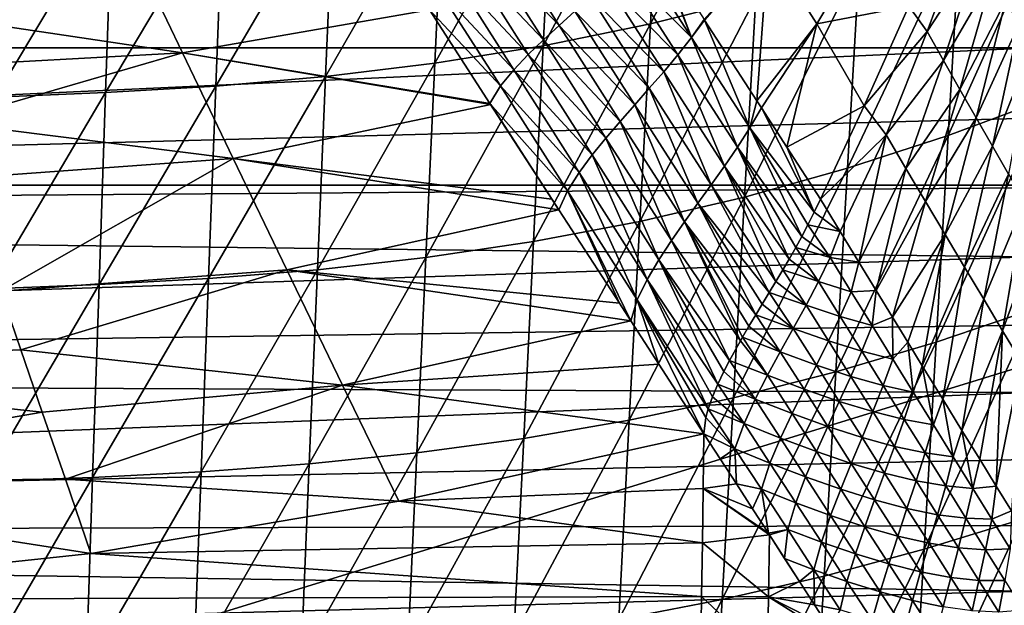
# Model space of a CAD drawing. Header units: metres. Extents: x -26 to 26, y -167 to 32.
# Tile 149 of 237: x 6.66 to 14.84, y -57.45 to -52.59. Entities that reach past the tile are written whole.
import ezdxf

# ---------------------------------------------------------------- set-up
doc = ezdxf.new("R2010")
doc.units = ezdxf.units.M
doc.layers.add('solid_12_411_043_XXX', color=7, linetype='CONTINUOUS')

msp = doc.modelspace()

# ---------------------------------------------------------------- linework, layer by layer
at = {"layer": 'solid_12_411_043_XXX'}
for points in [[(11.899772, -52.620384, 116.751877), (11.98706, -50.987823, 116.423714), (12.868283, -50.747379, 116.679893)], [(12.775734, -52.398727, 117.006126), (11.899772, -52.620384, 116.751877), (12.868283, -50.747379, 116.679893)], [(-19.981949, -50.982407, 137.631577), (-19.882414, -53.963749, 137.548279), (19.982176, -50.978348, 137.63179)], [(19.982176, -50.978348, 137.63179), (-19.882414, -53.963749, 137.548279), (19.882442, -53.963749, 137.548279)], [(15.152666, -50.976955, 177.857758), (-15.152524, -50.978325, 177.857758), (-15.079211, -52.822376, 177.857925)], [(15.152666, -50.976955, 177.857758), (-15.079211, -52.822376, 177.857925), (15.07924, -52.822376, 177.857925)], [(11.009835, -52.803165, 116.519363), (11.091039, -51.186127, 116.189804), (11.98706, -50.987823, 116.423714)], [(11.899772, -52.620384, 116.751877), (11.009835, -52.803165, 116.519363), (11.98706, -50.987823, 116.423714)], [(10.109164, -52.948429, 116.309082), (10.183736, -51.343758, 115.978607), (11.091039, -51.186127, 116.189804)], [(11.009835, -52.803165, 116.519363), (10.109164, -52.948429, 116.309082), (11.091039, -51.186127, 116.189804)], [(9.200812, -53.058937, 116.120827), (9.268445, -51.463715, 115.789856), (10.183736, -51.343758, 115.978607)], [(10.109164, -52.948429, 116.309082), (9.200812, -53.058937, 116.120827), (10.183736, -51.343758, 115.978607)], [(8.287661, -53.138748, 115.95372), (8.348248, -51.550385, 115.62262), (9.268445, -51.463715, 115.789856)], [(9.200812, -53.058937, 116.120827), (8.287661, -53.138748, 115.95372), (9.268445, -51.463715, 115.789856)], [(7.371871, -53.193562, 115.806732), (7.425456, -51.609951, 115.475777), (8.348248, -51.550385, 115.62262)], [(8.287661, -53.138748, 115.95372), (7.371871, -53.193562, 115.806732), (8.348248, -51.550385, 115.62262)], [(14.375212, -53.549355, 117.824814), (14.47502, -51.839367, 117.573311), (15.294225, -51.505592, 117.881058)], [(15.193227, -53.243774, 118.127335), (14.375212, -53.549355, 117.824814), (15.294225, -51.505592, 117.881058)], [(6.454149, -53.232361, 115.678528), (6.50081, -51.652145, 115.347862), (7.425456, -51.609951, 115.475777)], [(7.371871, -53.193562, 115.806732), (6.454149, -53.232361, 115.678528), (7.425456, -51.609951, 115.475777)], [(13.537822, -53.822548, 117.536682), (13.63482, -52.137783, 117.280891), (14.47502, -51.839367, 117.573311)], [(14.375212, -53.549355, 117.824814), (13.537822, -53.822548, 117.536682), (14.47502, -51.839367, 117.573311)], [(14.19962, -52.686214, 171.144073), (14.047728, -52.473438, 171.013504), (14.521936, -51.818737, 171.140793)], [(14.19962, -52.686214, 171.144073), (14.521936, -51.818737, 171.140793), (14.632464, -52.0233, 171.308044)], [(11.140522, -52.634926, 170.502319), (10.528152, -51.994709, 170.034012), (10.66884, -51.892952, 169.976501)], [(11.271914, -52.515926, 170.448349), (11.140522, -52.634926, 170.502319), (10.66884, -51.892952, 169.976501)], [(12.241048, -52.735699, 170.658569), (11.786793, -52.029606, 170.23175), (11.910813, -51.905365, 170.179367)], [(12.241048, -52.735699, 170.658569), (11.910813, -51.905365, 170.179367), (11.949136, -51.96516, 170.223236)], [(13.71673, -51.891331, 170.68306), (13.282446, -52.622936, 170.793869), (12.87751, -51.98605, 170.444)], [(13.71673, -51.891331, 170.68306), (14.047728, -52.473438, 171.013504), (13.282446, -52.622936, 170.793869)], [(11.01074, -52.755009, 170.557068), (10.390105, -52.098885, 170.093079), (10.528152, -51.994709, 170.034012)], [(11.140522, -52.634926, 170.502319), (11.01074, -52.755009, 170.557068), (10.528152, -51.994709, 170.034012)], [(12.241048, -52.735699, 170.658569), (11.661959, -52.154755, 170.286026), (11.786793, -52.029606, 170.23175)], [(12.241048, -52.735699, 170.658569), (11.949136, -51.96516, 170.223236), (12.347034, -52.584488, 170.60881)], [(12.87751, -51.98605, 170.444), (12.350563, -52.589966, 170.611679), (12.347034, -52.584488, 170.60881)], [(12.87751, -51.98605, 170.444), (12.783424, -53.261169, 170.901062), (12.350563, -52.589966, 170.611679)], [(12.87751, -51.98605, 170.444), (13.282446, -52.622936, 170.793869), (12.783424, -53.261169, 170.901062)], [(14.336841, -52.927086, 171.288727), (14.19962, -52.686214, 171.144073), (14.632464, -52.0233, 171.308044)], [(14.336841, -52.927086, 171.288727), (14.632464, -52.0233, 171.308044), (14.742228, -52.226463, 171.48465)], [(5.718877, -52.520622, 170.01329), (7.621365, -52.046173, 169.799255), (8.011545, -52.862942, 170.380707)], [(10.063882, -52.50647, 170.328888), (8.011545, -52.862942, 170.380707), (7.621365, -52.046173, 169.799255)], [(10.884246, -52.877617, 170.612991), (10.256887, -52.207115, 170.154282), (10.390105, -52.098885, 170.093079)], [(11.01074, -52.755009, 170.557068), (10.884246, -52.877617, 170.612991), (10.390105, -52.098885, 170.093079)], [(10.763655, -53.004475, 170.669968), (10.131117, -52.321163, 170.217422), (10.256887, -52.207115, 170.154282)], [(10.884246, -52.877617, 170.612991), (10.763655, -53.004475, 170.669968), (10.256887, -52.207115, 170.154282)], [(12.127969, -52.879078, 170.704773), (11.533827, -52.276932, 170.340393), (11.661959, -52.154755, 170.286026)], [(12.241048, -52.735699, 170.658569), (12.127969, -52.879078, 170.704773), (11.661959, -52.154755, 170.286026)], [(12.682918, -54.061417, 117.265366), (12.775734, -52.398727, 117.006126), (13.63482, -52.137783, 117.280891)], [(13.537822, -53.822548, 117.536682), (12.682918, -54.061417, 117.265366), (13.63482, -52.137783, 117.280891)], [(12.010795, -53.019405, 170.751266), (11.403355, -52.397003, 170.394516), (11.533827, -52.276932, 170.340393)], [(12.127969, -52.879078, 170.704773), (12.010795, -53.019405, 170.751266), (11.533827, -52.276932, 170.340393)], [(14.472361, -53.166149, 171.446487), (14.336841, -52.927086, 171.288727), (14.742228, -52.226463, 171.48465)], [(14.472361, -53.166149, 171.446487), (14.742228, -52.226463, 171.48465), (14.852659, -52.428402, 171.668777)], [(10.652619, -53.137432, 170.726761), (10.063882, -52.50647, 170.328888), (10.131117, -52.321163, 170.217422)], [(10.763655, -53.004475, 170.669968), (10.652619, -53.137432, 170.726761), (10.131117, -52.321163, 170.217422)], [(11.890854, -53.157623, 170.797638), (11.271914, -52.515926, 170.448349), (11.403355, -52.397003, 170.394516)], [(12.010795, -53.019405, 170.751266), (11.890854, -53.157623, 170.797638), (11.403355, -52.397003, 170.394516)], [(11.812236, -54.264297, 117.01387), (11.899772, -52.620384, 116.751877), (12.775734, -52.398727, 117.006126)], [(12.682918, -54.061417, 117.265366), (11.812236, -54.264297, 117.01387), (12.775734, -52.398727, 117.006126)], [(14.607929, -53.403728, 171.614136), (14.472361, -53.166149, 171.446487), (14.852659, -52.428402, 171.668777)], [(14.607929, -53.403728, 171.614136), (14.852659, -52.428402, 171.668777), (14.962237, -52.627987, 171.861008)], [(5.872277, -52.979229, 170.308304), (5.718877, -52.520622, 170.01329), (8.011545, -52.862942, 170.380707)], [(10.063882, -52.50647, 170.328888), (10.566545, -53.282837, 170.786804), (8.011545, -52.862942, 170.380707)], [(10.652619, -53.137432, 170.726761), (10.566545, -53.282837, 170.786804), (10.063882, -52.50647, 170.328888)], [(11.769755, -53.294781, 170.843689), (11.140522, -52.634926, 170.502319), (11.271914, -52.515926, 170.448349)], [(11.890854, -53.157623, 170.797638), (11.769755, -53.294781, 170.843689), (11.271914, -52.515926, 170.448349)], [(14.047728, -52.473438, 171.013504), (13.676649, -53.303581, 171.063705), (13.282446, -52.622936, 170.793869)], [(14.19962, -52.686214, 171.144073), (13.676649, -53.303581, 171.063705), (14.047728, -52.473438, 171.013504)], [(12.241048, -52.735699, 170.658569), (12.347034, -52.584488, 170.60881), (12.350563, -52.589966, 170.611679)], [(12.725376, -53.485741, 170.957306), (12.241048, -52.735699, 170.658569), (12.350563, -52.589966, 170.611679)], [(12.725376, -53.485741, 170.957306), (12.350563, -52.589966, 170.611679), (12.783424, -53.261169, 170.901062)], [(10.928402, -54.431568, 116.783501), (11.009835, -52.803165, 116.519363), (11.899772, -52.620384, 116.751877)], [(11.812236, -54.264297, 117.01387), (10.928402, -54.431568, 116.783501), (11.899772, -52.620384, 116.751877)], [(11.648844, -53.432095, 170.88974), (11.01074, -52.755009, 170.557068), (11.140522, -52.634926, 170.502319)], [(11.769755, -53.294781, 170.843689), (11.648844, -53.432095, 170.88974), (11.140522, -52.634926, 170.502319)], [(13.282446, -52.622936, 170.793869), (12.821917, -53.320747, 170.921494), (12.783424, -53.261169, 170.901062)], [(13.282446, -52.622936, 170.793869), (13.033146, -53.647404, 171.021484), (12.821917, -53.320747, 170.921494)], [(13.282446, -52.622936, 170.793869), (13.676649, -53.303581, 171.063705), (13.033146, -53.647404, 171.021484)], [(14.19962, -52.686214, 171.144073), (13.859583, -53.545296, 171.165939), (13.676649, -53.303581, 171.063705)], [(14.336841, -52.927086, 171.288727), (13.859583, -53.545296, 171.165939), (14.19962, -52.686214, 171.144073)], [(14.742901, -53.638855, 171.791962), (14.607929, -53.403728, 171.614136), (14.962237, -52.627987, 171.861008)], [(14.742901, -53.638855, 171.791962), (14.962237, -52.627987, 171.861008), (15.07077, -52.824512, 172.062363)], [(11.52984, -53.570606, 170.936447), (10.884246, -52.877617, 170.612991), (11.01074, -52.755009, 170.557068)], [(11.648844, -53.432095, 170.88974), (11.52984, -53.570606, 170.936447), (11.01074, -52.755009, 170.557068)], [(12.623211, -53.646126, 170.991592), (12.127969, -52.879078, 170.704773), (12.241048, -52.735699, 170.658569)], [(12.725376, -53.485741, 170.957306), (12.623211, -53.646126, 170.991592), (12.241048, -52.735699, 170.658569)], [(15.07924, -52.822376, 177.857925), (-15.079211, -52.822376, 177.857925), (-15.059802, -54.204224, 177.858032)], [(15.07924, -52.822376, 177.857925), (-15.059802, -54.204224, 177.858032), (15.071066, -53.406548, 177.857971)], [(6.026948, -53.440346, 170.561722), (5.872277, -52.979229, 170.308304), (8.011545, -52.862942, 170.380707)], [(6.026948, -53.440346, 170.561722), (8.011545, -52.862942, 170.380707), (8.431899, -53.740147, 170.840042)], [(10.573455, -53.293518, 170.791992), (8.431899, -53.740147, 170.840042), (8.011545, -52.862942, 170.380707)], [(10.566545, -53.282837, 170.786804), (10.573455, -53.293518, 170.791992), (8.011545, -52.862942, 170.380707)], [(10.034382, -54.564476, 116.574829), (10.109164, -52.948429, 116.309082), (11.009835, -52.803165, 116.519363)], [(10.928402, -54.431568, 116.783501), (10.034382, -54.564476, 116.574829), (11.009835, -52.803165, 116.519363)], [(14.876571, -53.870594, 171.981613), (14.742901, -53.638855, 171.791962), (15.07077, -52.824512, 172.062363)], [(11.414762, -53.711773, 170.983917), (10.763655, -53.004475, 170.669968), (10.884246, -52.877617, 170.612991)], [(11.52984, -53.570606, 170.936447), (11.414762, -53.711773, 170.983917), (10.884246, -52.877617, 170.612991)], [(12.516191, -53.803478, 171.026016), (12.010795, -53.019405, 170.751266), (12.127969, -52.879078, 170.704773)], [(12.623211, -53.646126, 170.991592), (12.516191, -53.803478, 171.026016), (12.127969, -52.879078, 170.704773)], [(14.336841, -52.927086, 171.288727), (14.024053, -53.82288, 171.286682), (13.859583, -53.545296, 171.165939)], [(14.472361, -53.166149, 171.446487), (14.024053, -53.82288, 171.286682), (14.336841, -52.927086, 171.288727)], [(9.13299, -54.665554, 116.387711), (9.200812, -53.058937, 116.120827), (10.109164, -52.948429, 116.309082)], [(10.034382, -54.564476, 116.574829), (9.13299, -54.665554, 116.387711), (10.109164, -52.948429, 116.309082)], [(11.306649, -53.85738, 171.031326), (10.652619, -53.137432, 170.726761), (10.763655, -53.004475, 170.669968)], [(11.414762, -53.711773, 170.983917), (11.306649, -53.85738, 171.031326), (10.763655, -53.004475, 170.669968)], [(12.405993, -53.958755, 171.060257), (11.890854, -53.157623, 170.797638), (12.010795, -53.019405, 170.751266)], [(12.516191, -53.803478, 171.026016), (12.405993, -53.958755, 171.060257), (12.010795, -53.019405, 170.751266)], [(8.226902, -54.73851, 116.221306), (8.287661, -53.138748, 115.95372), (9.200812, -53.058937, 116.120827)], [(9.13299, -54.665554, 116.387711), (8.226902, -54.73851, 116.221306), (9.200812, -53.058937, 116.120827)], [(7.318133, -54.788582, 116.074677), (7.371871, -53.193562, 115.806732), (8.287661, -53.138748, 115.95372)], [(8.226902, -54.73851, 116.221306), (7.318133, -54.788582, 116.074677), (8.287661, -53.138748, 115.95372)], [(11.210151, -54.009365, 171.076447), (10.566545, -53.282837, 170.786804), (10.652619, -53.137432, 170.726761)], [(11.306649, -53.85738, 171.031326), (11.210151, -54.009365, 171.076447), (10.652619, -53.137432, 170.726761)], [(12.294443, -54.113056, 171.094208), (11.769755, -53.294781, 170.843689), (11.890854, -53.157623, 170.797638)], [(12.405993, -53.958755, 171.060257), (12.294443, -54.113056, 171.094208), (11.890854, -53.157623, 170.797638)], [(14.472361, -53.166149, 171.446487), (14.186794, -54.098541, 171.424194), (14.024053, -53.82288, 171.286682)], [(14.607929, -53.403728, 171.614136), (14.186794, -54.098541, 171.424194), (14.472361, -53.166149, 171.446487)], [(6.407355, -54.823994, 115.94664), (6.454149, -53.232361, 115.678528), (7.371871, -53.193562, 115.806732)], [(7.318133, -54.788582, 116.074677), (6.407355, -54.823994, 115.94664), (7.371871, -53.193562, 115.806732)], [(12.725376, -53.485741, 170.957306), (12.783424, -53.261169, 170.901062), (12.821917, -53.320747, 170.921494)], [(14.275106, -55.266609, 118.020866), (14.375212, -53.549355, 117.824814), (15.193227, -53.243774, 118.127335)], [(15.091914, -54.989132, 118.317703), (14.275106, -55.266609, 118.020866), (15.193227, -53.243774, 118.127335)], [(10.573455, -53.293518, 170.791992), (11.081163, -54.078106, 171.093597), (8.431899, -53.740147, 170.840042)], [(10.566545, -53.282837, 170.786804), (11.138928, -54.167362, 171.118469), (10.573455, -53.293518, 170.791992)], [(11.210151, -54.009365, 171.076447), (11.138928, -54.167362, 171.118469), (10.566545, -53.282837, 170.786804)], [(10.573455, -53.293518, 170.791992), (11.138928, -54.167362, 171.118469), (11.081163, -54.078106, 171.093597)], [(12.183228, -54.26759, 171.128067), (11.648844, -53.432095, 170.88974), (11.769755, -53.294781, 170.843689)], [(12.294443, -54.113056, 171.094208), (12.183228, -54.26759, 171.128067), (11.769755, -53.294781, 170.843689)], [(12.725376, -53.485741, 170.957306), (12.821917, -53.320747, 170.921494), (13.260657, -54.188358, 171.143951)], [(13.260657, -54.188358, 171.143951), (12.821917, -53.320747, 170.921494), (13.033146, -53.647404, 171.021484)], [(13.676649, -53.303581, 171.063705), (13.313018, -54.079514, 171.132355), (13.033146, -53.647404, 171.021484)], [(13.859583, -53.545296, 171.165939), (13.313018, -54.079514, 171.132355), (13.676649, -53.303581, 171.063705)], [(15.071066, -53.406548, 177.857971), (-15.059802, -54.204224, 177.858032), (15.062926, -53.985043, 177.858017)], [(12.074223, -54.423428, 171.162628), (11.52984, -53.570606, 170.936447), (11.648844, -53.432095, 170.88974)], [(12.183228, -54.26759, 171.128067), (12.074223, -54.423428, 171.162628), (11.648844, -53.432095, 170.88974)], [(14.607929, -53.403728, 171.614136), (14.348974, -54.372448, 171.573944), (14.186794, -54.098541, 171.424194)], [(14.742901, -53.638855, 171.791962), (14.348974, -54.372448, 171.573944), (14.607929, -53.403728, 171.614136)], [(6.183132, -53.904343, 170.776062), (6.026948, -53.440346, 170.561722), (8.431899, -53.740147, 170.840042)], [(12.725376, -53.485741, 170.957306), (13.158478, -54.388519, 171.165924), (12.623211, -53.646126, 170.991592)], [(12.725376, -53.485741, 170.957306), (13.260657, -54.188358, 171.143951), (13.209195, -54.291351, 171.155106)], [(12.725376, -53.485741, 170.957306), (13.209195, -54.291351, 171.155106), (13.158478, -54.388519, 171.165924)], [(11.969783, -54.582058, 171.197586), (11.414762, -53.711773, 170.983917), (11.52984, -53.570606, 170.936447)], [(12.074223, -54.423428, 171.162628), (11.969783, -54.582058, 171.197586), (11.52984, -53.570606, 170.936447)], [(13.859583, -53.545296, 171.165939), (13.477613, -54.348473, 171.197113), (13.313018, -54.079514, 171.132355)], [(13.440545, -55.514668, 117.73745), (13.537822, -53.822548, 117.536682), (14.375212, -53.549355, 117.824814)], [(14.275106, -55.266609, 118.020866), (13.440545, -55.514668, 117.73745), (14.375212, -53.549355, 117.824814)], [(13.859583, -53.545296, 171.165939), (13.632266, -54.601303, 171.26918), (13.477613, -54.348473, 171.197113)], [(13.859583, -53.545296, 171.165939), (14.024053, -53.82288, 171.286682), (13.632266, -54.601303, 171.26918)], [(12.623211, -53.646126, 170.991592), (13.053678, -54.576645, 171.187546), (12.516191, -53.803478, 171.026016)], [(12.623211, -53.646126, 170.991592), (13.108618, -54.4799, 171.176346), (13.053678, -54.576645, 171.187546)], [(12.623211, -53.646126, 170.991592), (13.158478, -54.388519, 171.165924), (13.108618, -54.4799, 171.176346)], [(13.260657, -54.188358, 171.143951), (13.033146, -53.647404, 171.021484), (13.313018, -54.079514, 171.132355)], [(14.742901, -53.638855, 171.791962), (14.510377, -54.643665, 171.736084), (14.348974, -54.372448, 171.573944)], [(14.876571, -53.870594, 171.981613), (14.510377, -54.643665, 171.736084), (14.742901, -53.638855, 171.791962)], [(6.501088, -54.842945, 171.093903), (6.183132, -53.904343, 170.776062), (8.431899, -53.740147, 170.840042)], [(6.501088, -54.842945, 171.093903), (8.431899, -53.740147, 170.840042), (8.878568, -54.667507, 171.148819)], [(11.138928, -54.167362, 171.118469), (8.878568, -54.667507, 171.148819), (8.431899, -53.740147, 170.840042)], [(11.081163, -54.078106, 171.093597), (11.138928, -54.167362, 171.118469), (8.431899, -53.740147, 170.840042)], [(11.873316, -54.745392, 171.230988), (11.306649, -53.85738, 171.031326), (11.414762, -53.711773, 170.983917)], [(11.969783, -54.582058, 171.197586), (11.873316, -54.745392, 171.230988), (11.414762, -53.711773, 170.983917)], [(12.516191, -53.803478, 171.026016), (12.942845, -54.764187, 171.209457), (12.405993, -53.958755, 171.060257)], [(12.516191, -53.803478, 171.026016), (13.000808, -54.667057, 171.198105), (12.942845, -54.764187, 171.209457)], [(12.516191, -53.803478, 171.026016), (13.053678, -54.576645, 171.187546), (13.000808, -54.667057, 171.198105)], [(12.589841, -55.731541, 117.469978), (12.682918, -54.061417, 117.265366), (13.537822, -53.822548, 117.536682)], [(13.440545, -55.514668, 117.73745), (12.589841, -55.731541, 117.469978), (13.537822, -53.822548, 117.536682)], [(14.024053, -53.82288, 171.286682), (13.77604, -54.836933, 171.349808), (13.632266, -54.601303, 171.26918)], [(14.024053, -53.82288, 171.286682), (14.186794, -54.098541, 171.424194), (13.77604, -54.836933, 171.349808)], [(11.790462, -54.915588, 171.258652), (11.210151, -54.009365, 171.076447), (11.306649, -53.85738, 171.031326)], [(11.873316, -54.745392, 171.230988), (11.790462, -54.915588, 171.258652), (11.306649, -53.85738, 171.031326)], [(14.876571, -53.870594, 171.981613), (14.670226, -54.911171, 171.91275), (14.510377, -54.643665, 171.736084)], [(15.00783, -54.097656, 172.184097), (14.670226, -54.911171, 171.91275), (14.876571, -53.870594, 171.981613)], [(-19.882414, -53.963749, 137.548279), (-19.738482, -66.156723, 137.548279), (19.882442, -53.963749, 137.548279)], [(-19.738482, -66.156723, 137.548279), (19.783798, -62.591133, 137.548279), (19.882442, -53.963749, 137.548279)], [(15.062926, -53.985043, 177.858017), (-15.059802, -54.204224, 177.858032), (15.054819, -54.557865, 177.858063)], [(11.210151, -54.009365, 171.076447), (11.64186, -54.943993, 171.264252), (11.138928, -54.167362, 171.118469)], [(11.210151, -54.009365, 171.076447), (11.736259, -55.089741, 171.27948), (11.64186, -54.943993, 171.264252)], [(11.790462, -54.915588, 171.258652), (11.736259, -55.089741, 171.27948), (11.210151, -54.009365, 171.076447)], [(12.405993, -53.958755, 171.060257), (12.887826, -54.855236, 171.220001), (12.294443, -54.113056, 171.094208)], [(12.405993, -53.958755, 171.060257), (12.942845, -54.764187, 171.209457), (12.887826, -54.855236, 171.220001)], [(11.724459, -55.915722, 117.221603), (11.812236, -54.264297, 117.01387), (12.682918, -54.061417, 117.265366)], [(12.589841, -55.731541, 117.469978), (11.724459, -55.915722, 117.221603), (12.682918, -54.061417, 117.265366)], [(13.477613, -54.348473, 171.197113), (13.260657, -54.188358, 171.143951), (13.313018, -54.079514, 171.132355)], [(11.138928, -54.167362, 171.118469), (11.64186, -54.943993, 171.264252), (8.878568, -54.667507, 171.148819)], [(12.294443, -54.113056, 171.094208), (12.775798, -55.040142, 171.240997), (12.183228, -54.26759, 171.128067)], [(12.294443, -54.113056, 171.094208), (12.829487, -54.951363, 171.230988), (12.775798, -55.040142, 171.240997)], [(12.294443, -54.113056, 171.094208), (12.887826, -54.855236, 171.220001), (12.829487, -54.951363, 171.230988)], [(14.186794, -54.098541, 171.424194), (13.911385, -55.058823, 171.434769), (13.77604, -54.836933, 171.349808)], [(14.186794, -54.098541, 171.424194), (14.348974, -54.372448, 171.573944), (13.911385, -55.058823, 171.434769)], [(15.00783, -54.097656, 172.184097), (14.8272, -55.173485, 172.105164), (14.670226, -54.911171, 171.91275)], [(15.135862, -54.319012, 172.400375), (14.8272, -55.173485, 172.105164), (15.00783, -54.097656, 172.184097)], [(15.054819, -54.557865, 177.858063), (-15.059802, -54.204224, 177.858032), (-15.040586, -55.553761, 177.858154)], [(13.477613, -54.348473, 171.197113), (13.209195, -54.291351, 171.155106), (13.260657, -54.188358, 171.143951)], [(10.846747, -56.067558, 116.993713), (10.928402, -54.431568, 116.783501), (11.812236, -54.264297, 117.01387)], [(11.724459, -55.915722, 117.221603), (10.846747, -56.067558, 116.993713), (11.812236, -54.264297, 117.01387)], [(12.183228, -54.26759, 171.128067), (12.647491, -55.257469, 171.265656), (12.074223, -54.423428, 171.162628)], [(12.183228, -54.26759, 171.128067), (12.665812, -55.225708, 171.262024), (12.647491, -55.257469, 171.265656)], [(12.183228, -54.26759, 171.128067), (12.718781, -55.135464, 171.251755), (12.665812, -55.225708, 171.262024)], [(12.183228, -54.26759, 171.128067), (12.775798, -55.040142, 171.240997), (12.718781, -55.135464, 171.251755)], [(13.158478, -54.388519, 171.165924), (13.209195, -54.291351, 171.155106), (13.394018, -54.563381, 171.214661)], [(13.477613, -54.348473, 171.197113), (13.394018, -54.563381, 171.214661), (13.209195, -54.291351, 171.155106)], [(15.135862, -54.319012, 172.400375), (14.980347, -55.429474, 172.314499), (14.8272, -55.173485, 172.105164)], [(13.158478, -54.388519, 171.165924), (13.394018, -54.563381, 171.214661), (13.108618, -54.4799, 171.176346)], [(13.477613, -54.348473, 171.197113), (13.632266, -54.601303, 171.26918), (13.394018, -54.563381, 171.214661)], [(14.348974, -54.372448, 171.573944), (14.038796, -55.267445, 171.521683), (13.911385, -55.058823, 171.434769)], [(14.348974, -54.372448, 171.573944), (14.159813, -55.465134, 171.610458), (14.038796, -55.267445, 171.521683)], [(14.348974, -54.372448, 171.573944), (14.510377, -54.643665, 171.736084), (14.159813, -55.465134, 171.610458)], [(9.959397, -56.188171, 116.786964), (10.034382, -54.564476, 116.574829), (10.928402, -54.431568, 116.783501)], [(10.846747, -56.067558, 116.993713), (9.959397, -56.188171, 116.786964), (10.928402, -54.431568, 116.783501)], [(12.074223, -54.423428, 171.162628), (12.557001, -55.420708, 171.284058), (11.969783, -54.582058, 171.197586)], [(12.074223, -54.423428, 171.162628), (12.647491, -55.257469, 171.265656), (12.557001, -55.420708, 171.284058)], [(13.108618, -54.4799, 171.176346), (13.296817, -54.762997, 171.230331), (13.053678, -54.576645, 171.187546)], [(13.108618, -54.4799, 171.176346), (13.394018, -54.563381, 171.214661), (13.296817, -54.762997, 171.230331)], [(15.054819, -54.557865, 177.858063), (-15.040586, -55.553761, 177.858154), (15.046747, -55.125011, 177.858109)], [(9.064983, -56.279873, 116.601257), (9.13299, -54.665554, 116.387711), (10.034382, -54.564476, 116.574829)], [(9.959397, -56.188171, 116.786964), (9.064983, -56.279873, 116.601257), (10.034382, -54.564476, 116.574829)], [(11.969783, -54.582058, 171.197586), (12.46028, -55.616905, 171.303665), (11.873316, -54.745392, 171.230988)], [(11.969783, -54.582058, 171.197586), (12.509819, -55.512482, 171.293869), (12.46028, -55.616905, 171.303665)], [(11.969783, -54.582058, 171.197586), (12.557001, -55.420708, 171.284058), (12.509819, -55.512482, 171.293869)], [(13.296817, -54.762997, 171.230331), (13.000808, -54.667057, 171.198105), (13.053678, -54.576645, 171.187546)], [(13.296817, -54.762997, 171.230331), (13.394018, -54.563381, 171.214661), (13.569561, -54.848141, 171.28952)], [(13.632266, -54.601303, 171.26918), (13.569561, -54.848141, 171.28952), (13.394018, -54.563381, 171.214661)], [(13.632266, -54.601303, 171.26918), (13.77604, -54.836933, 171.349808), (13.569561, -54.848141, 171.28952)], [(14.510377, -54.643665, 171.736084), (14.330181, -55.742599, 171.747406), (14.159813, -55.465134, 171.610458)], [(14.510377, -54.643665, 171.736084), (14.670226, -54.911171, 171.91275), (14.330181, -55.742599, 171.747406)], [(6.668063, -55.331524, 171.203247), (6.501088, -54.842945, 171.093903), (8.878568, -54.667507, 171.148819)], [(6.668063, -55.331524, 171.203247), (8.878568, -54.667507, 171.148819), (9.341559, -55.624775, 171.294754)], [(7.264252, -56.391411, 116.289772), (7.318133, -54.788582, 116.074677), (8.226902, -54.73851, 116.221306)], [(8.165979, -56.346035, 116.435822), (7.264252, -56.391411, 116.289772), (8.226902, -54.73851, 116.221306)], [(8.165979, -56.346035, 116.435822), (8.226902, -54.73851, 116.221306), (9.13299, -54.665554, 116.387711)], [(9.064983, -56.279873, 116.601257), (8.165979, -56.346035, 116.435822), (9.13299, -54.665554, 116.387711)], [(11.736259, -55.089741, 171.27948), (9.341559, -55.624775, 171.294754), (8.878568, -54.667507, 171.148819)], [(11.64186, -54.943993, 171.264252), (11.736259, -55.089741, 171.27948), (8.878568, -54.667507, 171.148819)], [(11.873316, -54.745392, 171.230988), (12.38094, -55.820839, 171.315002), (11.790462, -54.915588, 171.258652)], [(11.873316, -54.745392, 171.230988), (12.415711, -55.721962, 171.310837), (12.38094, -55.820839, 171.315002)], [(11.873316, -54.745392, 171.230988), (12.46028, -55.616905, 171.303665), (12.415711, -55.721962, 171.310837)], [(13.000808, -54.667057, 171.198105), (13.193432, -54.959175, 171.246857), (12.942845, -54.764187, 171.209457)], [(13.296817, -54.762997, 171.230331), (13.193432, -54.959175, 171.246857), (13.000808, -54.667057, 171.198105)], [(6.360436, -56.423477, 116.162094), (6.407355, -54.823994, 115.94664), (7.318133, -54.788582, 116.074677)], [(7.264252, -56.391411, 116.289772), (6.360436, -56.423477, 116.162094), (7.318133, -54.788582, 116.074677)], [(13.193432, -54.959175, 171.246857), (12.887826, -54.855236, 171.220001), (12.942845, -54.764187, 171.209457)], [(13.296817, -54.762997, 171.230331), (13.47783, -55.054237, 171.299408), (13.193432, -54.959175, 171.246857)], [(13.296817, -54.762997, 171.230331), (13.569561, -54.848141, 171.28952), (13.47783, -55.054237, 171.299408)], [(3.314853, -55.466228, 171.184998), (6.501088, -54.842945, 171.093903), (6.668063, -55.331524, 171.203247)], [(12.887826, -54.855236, 171.220001), (13.086607, -55.153404, 171.263123), (12.829487, -54.951363, 171.230988)], [(13.193432, -54.959175, 171.246857), (13.086607, -55.153404, 171.263123), (12.887826, -54.855236, 171.220001)], [(13.47783, -55.054237, 171.299408), (13.569561, -54.848141, 171.28952), (13.742676, -55.129608, 171.380783)], [(13.77604, -54.836933, 171.349808), (13.742676, -55.129608, 171.380783), (13.569561, -54.848141, 171.28952)], [(13.77604, -54.836933, 171.349808), (13.911385, -55.058823, 171.434769), (13.742676, -55.129608, 171.380783)], [(11.790462, -54.915588, 171.258652), (11.969566, -55.449966, 171.304184), (11.736259, -55.089741, 171.27948)], [(11.790462, -54.915588, 171.258652), (12.344316, -56.028751, 171.317566), (11.969566, -55.449966, 171.304184)], [(11.790462, -54.915588, 171.258652), (12.361613, -55.892776, 171.316742), (12.344316, -56.028751, 171.317566)], [(11.790462, -54.915588, 171.258652), (12.38094, -55.820839, 171.315002), (12.361613, -55.892776, 171.316742)], [(13.086607, -55.153404, 171.263123), (12.775798, -55.040142, 171.240997), (12.829487, -54.951363, 171.230988)], [(13.193432, -54.959175, 171.246857), (13.380112, -55.257034, 171.31041), (13.086607, -55.153404, 171.263123)], [(13.47783, -55.054237, 171.299408), (13.380112, -55.257034, 171.31041), (13.193432, -54.959175, 171.246857)], [(14.174512, -56.988773, 118.171646), (14.275106, -55.266609, 118.020866), (15.091914, -54.989132, 118.317703)], [(14.990094, -56.739296, 118.462685), (14.174512, -56.988773, 118.171646), (15.091914, -54.989132, 118.317703)], [(14.670226, -54.911171, 171.91275), (14.489133, -56.000828, 171.889908), (14.330181, -55.742599, 171.747406)], [(14.670226, -54.911171, 171.91275), (14.8272, -55.173485, 172.105164), (14.489133, -56.000828, 171.889908)], [(12.775798, -55.040142, 171.240997), (12.978969, -55.347256, 171.278595), (12.718781, -55.135464, 171.251755)], [(13.086607, -55.153404, 171.263123), (12.978969, -55.347256, 171.278595), (12.775798, -55.040142, 171.240997)], [(13.47783, -55.054237, 171.299408), (13.656552, -55.342438, 171.384827), (13.380112, -55.257034, 171.31041)], [(13.47783, -55.054237, 171.299408), (13.742676, -55.129608, 171.380783), (13.656552, -55.342438, 171.384827)], [(13.911385, -55.058823, 171.434769), (13.913957, -55.408104, 171.483841), (13.742676, -55.129608, 171.380783)], [(13.911385, -55.058823, 171.434769), (14.038796, -55.267445, 171.521683), (13.913957, -55.408104, 171.483841)], [(15.046747, -55.125011, 177.858109), (-15.040586, -55.553761, 177.858154), (15.038709, -55.686481, 177.85817)], [(11.736259, -55.089741, 171.27948), (11.969566, -55.449966, 171.304184), (9.341559, -55.624775, 171.294754)], [(12.978969, -55.347256, 171.278595), (12.665812, -55.225708, 171.262024), (12.718781, -55.135464, 171.251755)], [(13.086607, -55.153404, 171.263123), (13.279154, -55.458004, 171.321121), (12.978969, -55.347256, 171.278595)], [(13.380112, -55.257034, 171.31041), (13.279154, -55.458004, 171.321121), (13.086607, -55.153404, 171.263123)], [(13.656552, -55.342438, 171.384827), (13.742676, -55.129608, 171.380783), (13.913957, -55.408104, 171.483841)], [(12.665812, -55.225708, 171.262024), (12.872884, -55.542286, 171.293594), (12.647491, -55.257469, 171.265656)], [(12.978969, -55.347256, 171.278595), (12.872884, -55.542286, 171.293594), (12.665812, -55.225708, 171.262024)], [(14.8272, -55.173485, 172.105164), (14.637218, -56.241314, 172.037506), (14.489133, -56.000828, 171.889908)], [(14.8272, -55.173485, 172.105164), (14.774426, -56.464283, 172.188873), (14.637218, -56.241314, 172.037506)], [(14.8272, -55.173485, 172.105164), (14.980347, -55.429474, 172.314499), (14.774426, -56.464283, 172.188873)], [(12.872884, -55.542286, 171.293594), (12.557001, -55.420708, 171.284058), (12.647491, -55.257469, 171.265656)], [(13.380112, -55.257034, 171.31041), (13.564651, -55.552143, 171.390076), (13.279154, -55.458004, 171.321121)], [(13.342804, -57.211788, 117.893028), (13.440545, -55.514668, 117.73745), (14.275106, -55.266609, 118.020866)], [(14.174512, -56.988773, 118.171646), (13.342804, -57.211788, 117.893028), (14.275106, -55.266609, 118.020866)], [(13.656552, -55.342438, 171.384827), (13.564651, -55.552143, 171.390076), (13.380112, -55.257034, 171.31041)], [(14.038796, -55.267445, 171.521683), (14.083676, -55.683388, 171.597641), (13.913957, -55.408104, 171.483841)], [(14.038796, -55.267445, 171.521683), (14.159813, -55.465134, 171.610458), (14.083676, -55.683388, 171.597641)], [(3.314853, -55.466228, 171.184998), (6.668063, -55.331524, 171.203247), (6.845715, -55.848, 171.280685)], [(6.845715, -55.848, 171.280685), (6.668063, -55.331524, 171.203247), (9.341559, -55.624775, 171.294754)], [(12.978969, -55.347256, 171.278595), (13.17748, -55.65863, 171.330933), (12.872884, -55.542286, 171.293594)], [(13.279154, -55.458004, 171.321121), (13.17748, -55.65863, 171.330933), (12.978969, -55.347256, 171.278595)], [(13.656552, -55.342438, 171.384827), (13.833518, -55.627857, 171.482483), (13.564651, -55.552143, 171.390076)], [(13.656552, -55.342438, 171.384827), (13.913957, -55.408104, 171.483841), (13.833518, -55.627857, 171.482483)], [(3.473464, -56.433674, 171.305634), (3.314853, -55.466228, 171.184998), (6.845715, -55.848, 171.280685)], [(11.969566, -55.449966, 171.304184), (12.344316, -56.028751, 171.317566), (9.341559, -55.624775, 171.294754)], [(12.557001, -55.420708, 171.284058), (12.771275, -55.74007, 171.308289), (12.509819, -55.512482, 171.293869)], [(12.872884, -55.542286, 171.293594), (12.771275, -55.74007, 171.308289), (12.557001, -55.420708, 171.284058)], [(13.279154, -55.458004, 171.321121), (13.469708, -55.760128, 171.39505), (13.17748, -55.65863, 171.330933)], [(13.564651, -55.552143, 171.390076), (13.469708, -55.760128, 171.39505), (13.279154, -55.458004, 171.321121)], [(13.833518, -55.627857, 171.482483), (13.913957, -55.408104, 171.483841), (14.083676, -55.683388, 171.597641)], [(14.159813, -55.465134, 171.610458), (14.251584, -55.954811, 171.722992), (14.083676, -55.683388, 171.597641)], [(14.159813, -55.465134, 171.610458), (14.330181, -55.742599, 171.747406), (14.251584, -55.954811, 171.722992)], [(14.980347, -55.429474, 172.314499), (14.900723, -56.669773, 172.342606), (14.774426, -56.464283, 172.188873)], [(15.038709, -55.686481, 177.85817), (-15.040586, -55.553761, 177.858154), (-15.021564, -56.870983, 177.858261)], [(12.771275, -55.74007, 171.308289), (12.46028, -55.616905, 171.303665), (12.509819, -55.512482, 171.293869)], [(12.496329, -57.406761, 117.629463), (12.589841, -55.731541, 117.469978), (13.440545, -55.514668, 117.73745)], [(13.342804, -57.211788, 117.893028), (12.496329, -57.406761, 117.629463), (13.440545, -55.514668, 117.73745)], [(12.872884, -55.542286, 171.293594), (13.077281, -55.860401, 171.339813), (12.771275, -55.74007, 171.308289)], [(13.17748, -55.65863, 171.330933), (13.077281, -55.860401, 171.339813), (12.872884, -55.542286, 171.293594)], [(13.564651, -55.552143, 171.390076), (13.747552, -55.844681, 171.4823), (13.469708, -55.760128, 171.39505)], [(13.833518, -55.627857, 171.482483), (13.747552, -55.844681, 171.4823), (13.564651, -55.552143, 171.390076)], [(7.037582, -56.407326, 171.3181), (6.845715, -55.848, 171.280685), (9.341559, -55.624775, 171.294754)], [(7.037582, -56.407326, 171.3181), (9.341559, -55.624775, 171.294754), (9.809217, -56.590393, 171.322632)], [(12.344316, -56.028751, 171.317566), (9.809217, -56.590393, 171.322632), (9.341559, -55.624775, 171.294754)], [(12.46028, -55.616905, 171.303665), (12.678662, -55.942505, 171.321182), (12.415711, -55.721962, 171.310837)], [(12.771275, -55.74007, 171.308289), (12.678662, -55.942505, 171.321182), (12.46028, -55.616905, 171.303665)], [(13.833518, -55.627857, 171.482483), (14.008958, -55.91016, 171.591461), (13.747552, -55.844681, 171.4823)], [(13.833518, -55.627857, 171.482483), (14.083676, -55.683388, 171.597641), (14.008958, -55.91016, 171.591461)], [(15.038709, -55.686481, 177.85817), (-15.021564, -56.870983, 177.858261), (15.030704, -56.242279, 177.858215)], [(12.678662, -55.942505, 171.321182), (12.38094, -55.820839, 171.315002), (12.415711, -55.721962, 171.310837)], [(13.17748, -55.65863, 171.330933), (13.37415, -55.9678, 171.399078), (13.077281, -55.860401, 171.339813)], [(13.469708, -55.760128, 171.39505), (13.37415, -55.9678, 171.399078), (13.17748, -55.65863, 171.330933)], [(14.008958, -55.91016, 171.591461), (14.083676, -55.683388, 171.597641), (14.251584, -55.954811, 171.722992)], [(11.636282, -57.572327, 117.384247), (11.724459, -55.915722, 117.221603), (12.589841, -55.731541, 117.469978)], [(12.496329, -57.406761, 117.629463), (11.636282, -57.572327, 117.384247), (12.589841, -55.731541, 117.469978)], [(12.771275, -55.74007, 171.308289), (12.981243, -56.064804, 171.347717), (12.678662, -55.942505, 171.321182)], [(13.077281, -55.860401, 171.339813), (12.981243, -56.064804, 171.347717), (12.771275, -55.74007, 171.308289)], [(13.469708, -55.760128, 171.39505), (13.658726, -56.059883, 171.481888), (13.37415, -55.9678, 171.399078)], [(13.747552, -55.844681, 171.4823), (13.658726, -56.059883, 171.481888), (13.469708, -55.760128, 171.39505)], [(14.330181, -55.742599, 171.747406), (14.417017, -56.221542, 171.861206), (14.251584, -55.954811, 171.722992)], [(14.330181, -55.742599, 171.747406), (14.489133, -56.000828, 171.889908), (14.417017, -56.221542, 171.861206)], [(3.473464, -56.433674, 171.305634), (6.845715, -55.848, 171.280685), (7.037582, -56.407326, 171.3181)], [(12.361613, -55.892776, 171.316742), (12.38094, -55.820839, 171.315002), (12.602541, -56.153328, 171.327438)], [(12.678662, -55.942505, 171.321182), (12.602541, -56.153328, 171.327438), (12.38094, -55.820839, 171.315002)], [(13.077281, -55.860401, 171.339813), (13.280039, -56.176571, 171.401672), (12.981243, -56.064804, 171.347717)], [(13.37415, -55.9678, 171.399078), (13.280039, -56.176571, 171.401672), (13.077281, -55.860401, 171.339813)], [(13.747552, -55.844681, 171.4823), (13.928965, -56.134201, 171.586426), (13.658726, -56.059883, 171.481888)], [(14.008958, -55.91016, 171.591461), (13.928965, -56.134201, 171.586426), (13.747552, -55.844681, 171.4823)], [(10.764732, -57.708805, 117.158859), (10.846747, -56.067558, 116.993713), (11.724459, -55.915722, 117.221603)], [(11.636282, -57.572327, 117.384247), (10.764732, -57.708805, 117.158859), (11.724459, -55.915722, 117.221603)], [(12.361613, -55.892776, 171.316742), (12.602541, -56.153328, 171.327438), (12.344316, -56.028751, 171.317566)], [(12.678662, -55.942505, 171.321182), (12.893662, -56.273598, 171.353867), (12.602541, -56.153328, 171.327438)], [(12.981243, -56.064804, 171.347717), (12.893662, -56.273598, 171.353867), (12.678662, -55.942505, 171.321182)], [(13.37415, -55.9678, 171.399078), (13.569373, -56.274796, 171.480515), (13.280039, -56.176571, 171.401672)], [(13.658726, -56.059883, 171.481888), (13.569373, -56.274796, 171.480515), (13.37415, -55.9678, 171.399078)], [(14.008958, -55.91016, 171.591461), (14.182635, -56.188702, 171.71254), (13.928965, -56.134201, 171.586426)], [(14.008958, -55.91016, 171.591461), (14.251584, -55.954811, 171.722992), (14.182635, -56.188702, 171.71254)], [(14.182635, -56.188702, 171.71254), (14.251584, -55.954811, 171.722992), (14.417017, -56.221542, 171.861206)], [(12.338018, -56.483856, 171.321671), (9.809217, -56.590393, 171.322632), (12.344316, -56.028751, 171.317566)], [(12.61459, -56.445808, 171.332581), (12.338018, -56.483856, 171.321671), (12.344316, -56.028751, 171.317566)], [(12.479793, -56.238113, 171.322296), (12.61459, -56.445808, 171.332581), (12.344316, -56.028751, 171.317566)], [(12.602541, -56.153328, 171.327438), (12.479793, -56.238113, 171.322296), (12.344316, -56.028751, 171.317566)], [(14.489133, -56.000828, 171.889908), (14.579137, -56.482826, 172.013016), (14.417017, -56.221542, 171.861206)], [(14.489133, -56.000828, 171.889908), (14.637218, -56.241314, 172.037506), (14.579137, -56.482826, 172.013016)], [(9.884091, -57.817204, 116.954033), (9.959397, -56.188171, 116.786964), (10.846747, -56.067558, 116.993713)], [(10.764732, -57.708805, 117.158859), (9.884091, -57.817204, 116.954033), (10.846747, -56.067558, 116.993713)], [(12.981243, -56.064804, 171.347717), (13.189862, -56.387844, 171.402618), (12.893662, -56.273598, 171.353867)], [(13.280039, -56.176571, 171.401672), (13.189862, -56.387844, 171.402618), (12.981243, -56.064804, 171.347717)], [(13.658726, -56.059883, 171.481888), (13.846293, -56.356724, 171.581192), (13.569373, -56.274796, 171.480515)], [(13.928965, -56.134201, 171.586426), (13.846293, -56.356724, 171.581192), (13.658726, -56.059883, 171.481888)], [(13.928965, -56.134201, 171.586426), (14.108652, -56.420052, 171.703232), (13.846293, -56.356724, 171.581192)], [(14.182635, -56.188702, 171.71254), (14.108652, -56.420052, 171.703232), (13.928965, -56.134201, 171.586426)], [(8.996697, -57.899597, 116.76973), (9.064983, -56.279873, 116.601257), (9.959397, -56.188171, 116.786964)], [(9.884091, -57.817204, 116.954033), (8.996697, -57.899597, 116.76973), (9.959397, -56.188171, 116.786964)], [(12.602541, -56.153328, 171.327438), (12.61459, -56.445808, 171.332581), (12.479793, -56.238113, 171.322296)], [(12.602541, -56.153328, 171.327438), (12.822083, -56.4902, 171.354919), (12.61459, -56.445808, 171.332581)], [(12.893662, -56.273598, 171.353867), (12.822083, -56.4902, 171.354919), (12.602541, -56.153328, 171.327438)], [(13.280039, -56.176571, 171.401672), (13.481493, -56.490746, 171.477295), (13.189862, -56.387844, 171.402618)], [(13.569373, -56.274796, 171.480515), (13.481493, -56.490746, 171.477295), (13.280039, -56.176571, 171.401672)], [(14.182635, -56.188702, 171.71254), (14.353911, -56.462681, 171.846985), (14.108652, -56.420052, 171.703232)], [(14.182635, -56.188702, 171.71254), (14.417017, -56.221542, 171.861206), (14.353911, -56.462681, 171.846985)], [(15.030704, -56.242279, 177.858215), (-15.021564, -56.870983, 177.858261), (15.022733, -56.7924, 177.858261)], [(8.104816, -57.959023, 116.605225), (8.165979, -56.346035, 116.435822), (9.064983, -56.279873, 116.601257)], [(8.996697, -57.899597, 116.76973), (8.104816, -57.959023, 116.605225), (9.064983, -56.279873, 116.601257)], [(12.893662, -56.273598, 171.353867), (13.107636, -56.603249, 171.401718), (12.822083, -56.4902, 171.354919)], [(13.189862, -56.387844, 171.402618), (13.107636, -56.603249, 171.401718), (12.893662, -56.273598, 171.353867)], [(13.569373, -56.274796, 171.480515), (13.76319, -56.578976, 171.574997), (13.481493, -56.490746, 171.477295)], [(13.846293, -56.356724, 171.581192), (13.76319, -56.578976, 171.574997), (13.569373, -56.274796, 171.480515)], [(14.353911, -56.462681, 171.846985), (14.417017, -56.221542, 171.861206), (14.579137, -56.482826, 172.013016)], [(14.637218, -56.241314, 172.037506), (14.774426, -56.464283, 172.188873), (14.579137, -56.482826, 172.013016)], [(7.210167, -57.999756, 116.459732), (7.264252, -56.391411, 116.289772), (8.165979, -56.346035, 116.435822)], [(8.104816, -57.959023, 116.605225), (7.210167, -57.999756, 116.459732), (8.165979, -56.346035, 116.435822)], [(13.846293, -56.356724, 171.581192), (14.032184, -56.649998, 171.693726), (13.76319, -56.578976, 171.574997)], [(14.108652, -56.420052, 171.703232), (14.032184, -56.649998, 171.693726), (13.846293, -56.356724, 171.581192)], [(3.473464, -56.433674, 171.305634), (7.037582, -56.407326, 171.3181), (7.248031, -57.023006, 171.326538)], [(3.633152, -57.409367, 171.330032), (3.473464, -56.433674, 171.305634), (7.248031, -57.023006, 171.326538)], [(6.313349, -58.028526, 116.33239), (6.360436, -56.423477, 116.162094), (7.264252, -56.391411, 116.289772)], [(7.210167, -57.999756, 116.459732), (6.313349, -58.028526, 116.33239), (7.264252, -56.391411, 116.289772)], [(7.037582, -56.407326, 171.3181), (9.809217, -56.590393, 171.322632), (7.248031, -57.023006, 171.326538)], [(12.61459, -56.445808, 171.332581), (12.74814, -56.652031, 171.348251), (12.338018, -56.483856, 171.321671)], [(12.822083, -56.4902, 171.354919), (12.74814, -56.652031, 171.348251), (12.61459, -56.445808, 171.332581)], [(13.189862, -56.387844, 171.402618), (13.397422, -56.709057, 171.471756), (13.107636, -56.603249, 171.401718)], [(13.481493, -56.490746, 171.477295), (13.397422, -56.709057, 171.471756), (13.189862, -56.387844, 171.402618)], [(14.108652, -56.420052, 171.703232), (14.286015, -56.701477, 171.833878), (14.032184, -56.649998, 171.693726)], [(14.353911, -56.462681, 171.846985), (14.286015, -56.701477, 171.833878), (14.108652, -56.420052, 171.703232)], [(14.353911, -56.462681, 171.846985), (14.521895, -56.731289, 171.995544), (14.286015, -56.701477, 171.833878)], [(14.353911, -56.462681, 171.846985), (14.579137, -56.482826, 172.013016), (14.521895, -56.731289, 171.995544)], [(14.774426, -56.464283, 172.188873), (14.737221, -56.73785, 172.179016), (14.579137, -56.482826, 172.013016)], [(14.774426, -56.464283, 172.188873), (14.900723, -56.669773, 172.342606), (14.737221, -56.73785, 172.179016)], [(12.338018, -56.483856, 171.321671), (12.331797, -56.934959, 171.325745), (9.809217, -56.590393, 171.322632)], [(12.888721, -56.869507, 171.370667), (12.331797, -56.934959, 171.325745), (12.338018, -56.483856, 171.321671)], [(12.88015, -56.856266, 171.369125), (12.888721, -56.869507, 171.370667), (12.338018, -56.483856, 171.321671)], [(12.74814, -56.652031, 171.348251), (12.88015, -56.856266, 171.369125), (12.338018, -56.483856, 171.321671)], [(12.822083, -56.4902, 171.354919), (12.88015, -56.856266, 171.369125), (12.74814, -56.652031, 171.348251)], [(12.822083, -56.4902, 171.354919), (13.040743, -56.82589, 171.397583), (12.88015, -56.856266, 171.369125)], [(13.107636, -56.603249, 171.401718), (13.040743, -56.82589, 171.397583), (12.822083, -56.4902, 171.354919)], [(13.481493, -56.490746, 171.477295), (13.681642, -56.802208, 171.566574), (13.397422, -56.709057, 171.471756)], [(13.76319, -56.578976, 171.574997), (13.681642, -56.802208, 171.566574), (13.481493, -56.490746, 171.477295)], [(14.521895, -56.731289, 171.995544), (14.579137, -56.482826, 172.013016), (14.737221, -56.73785, 172.179016)], [(12.331797, -56.934959, 171.325745), (7.248031, -57.023006, 171.326538), (9.809217, -56.590393, 171.322632)], [(13.107636, -56.603249, 171.401718), (13.32083, -56.93124, 171.46434), (13.040743, -56.82589, 171.397583)], [(13.397422, -56.709057, 171.471756), (13.32083, -56.93124, 171.46434), (13.107636, -56.603249, 171.401718)], [(13.76319, -56.578976, 171.574997), (13.955383, -56.879688, 171.683243), (13.681642, -56.802208, 171.566574)], [(14.032184, -56.649998, 171.693726), (13.955383, -56.879688, 171.683243), (13.76319, -56.578976, 171.574997)], [(13.397422, -56.709057, 171.471756), (13.603868, -57.027641, 171.555283), (13.32083, -56.93124, 171.46434)], [(13.681642, -56.802208, 171.566574), (13.603868, -57.027641, 171.555283), (13.397422, -56.709057, 171.471756)], [(14.032184, -56.649998, 171.693726), (14.215828, -56.938972, 171.820572), (13.955383, -56.879688, 171.683243)], [(14.286015, -56.701477, 171.833878), (14.215828, -56.938972, 171.820572), (14.032184, -56.649998, 171.693726)], [(14.286015, -56.701477, 171.833878), (14.46013, -56.977604, 171.979111), (14.215828, -56.938972, 171.820572)], [(14.521895, -56.731289, 171.995544), (14.46013, -56.977604, 171.979111), (14.286015, -56.701477, 171.833878)], [(14.900723, -56.669773, 172.342606), (14.890529, -56.985592, 172.359924), (14.737221, -56.73785, 172.179016)], [(14.07315, -58.714203, 118.285957), (14.174512, -56.988773, 118.171646), (14.990094, -56.739296, 118.462685)], [(14.887486, -58.492638, 118.57135), (14.07315, -58.714203, 118.285957), (14.990094, -56.739296, 118.462685)], [(14.521895, -56.731289, 171.995544), (14.685842, -56.993694, 172.158875), (14.46013, -56.977604, 171.979111)], [(14.521895, -56.731289, 171.995544), (14.737221, -56.73785, 172.179016), (14.685842, -56.993694, 172.158875)], [(14.685842, -56.993694, 172.158875), (14.737221, -56.73785, 172.179016), (14.890529, -56.985592, 172.359924)], [(15.022733, -56.7924, 177.858261), (-15.021564, -56.870983, 177.858261), (15.014795, -57.336845, 177.858307)], [(15.014795, -57.336845, 177.858307), (-15.021564, -56.870983, 177.858261), (-15.00273, -58.155586, 177.858368)], [(12.888721, -56.869507, 171.370667), (12.881255, -57.383717, 171.375259), (12.331797, -56.934959, 171.325745)], [(13.040743, -56.82589, 171.397583), (12.888721, -56.869507, 171.370667), (12.88015, -56.856266, 171.369125)], [(13.13864, -57.256683, 171.425903), (12.881255, -57.383717, 171.375259), (12.888721, -56.869507, 171.370667)], [(13.040743, -56.82589, 171.397583), (13.014657, -57.064453, 171.395996), (12.888721, -56.869507, 171.370667)], [(13.014657, -57.064453, 171.395996), (13.13864, -57.256683, 171.425903), (12.888721, -56.869507, 171.370667)], [(13.040743, -56.82589, 171.397583), (13.25865, -57.160118, 171.455521), (13.014657, -57.064453, 171.395996)], [(13.32083, -56.93124, 171.46434), (13.25865, -57.160118, 171.455521), (13.040743, -56.82589, 171.397583)], [(13.681642, -56.802208, 171.566574), (13.880274, -57.110291, 171.670273), (13.603868, -57.027641, 171.555283)], [(13.955383, -56.879688, 171.683243), (13.880274, -57.110291, 171.670273), (13.681642, -56.802208, 171.566574)], [(12.331797, -56.934959, 171.325745), (12.325651, -57.382053, 171.329788), (7.248031, -57.023006, 171.326538)], [(12.881255, -57.383717, 171.375259), (12.325651, -57.382053, 171.329788), (12.331797, -56.934959, 171.325745)], [(13.32083, -56.93124, 171.46434), (13.533115, -57.256683, 171.542206), (13.25865, -57.160118, 171.455521)], [(13.603868, -57.027641, 171.555283), (13.533115, -57.256683, 171.542206), (13.32083, -56.93124, 171.46434)], [(13.955383, -56.879688, 171.683243), (14.145411, -57.176239, 171.80632), (13.880274, -57.110291, 171.670273)], [(14.215828, -56.938972, 171.820572), (14.145411, -57.176239, 171.80632), (13.955383, -56.879688, 171.683243)], [(14.215828, -56.938972, 171.820572), (14.396264, -57.222729, 171.962509), (14.145411, -57.176239, 171.80632)], [(14.46013, -56.977604, 171.979111), (14.396264, -57.222729, 171.962509), (14.215828, -56.938972, 171.820572)], [(12.325651, -57.382053, 171.329788), (3.633152, -57.409367, 171.330032), (7.248031, -57.023006, 171.326538)], [(13.244329, -58.912258, 118.011963), (13.342804, -57.211788, 117.893028), (14.174512, -56.988773, 118.171646)], [(14.07315, -58.714203, 118.285957), (13.244329, -58.912258, 118.011963), (14.174512, -56.988773, 118.171646)], [(13.603868, -57.027641, 171.555283), (13.808981, -57.342941, 171.654007), (13.533115, -57.256683, 171.542206)], [(13.880274, -57.110291, 171.670273), (13.808981, -57.342941, 171.654007), (13.603868, -57.027641, 171.555283)], [(14.46013, -56.977604, 171.979111), (14.630231, -57.247589, 172.139648), (14.396264, -57.222729, 171.962509)], [(14.685842, -56.993694, 172.158875), (14.630231, -57.247589, 172.139648), (14.46013, -56.977604, 171.979111)], [(14.685842, -56.993694, 172.158875), (14.845001, -57.248875, 172.337723), (14.630231, -57.247589, 172.139648)], [(14.685842, -56.993694, 172.158875), (14.890529, -56.985592, 172.359924), (14.845001, -57.248875, 172.337723)], [(13.25865, -57.160118, 171.455521), (13.13864, -57.256683, 171.425903), (13.014657, -57.064453, 171.395996)], [(13.880274, -57.110291, 171.670273), (14.076857, -57.414341, 171.789368), (13.808981, -57.342941, 171.654007)], [(14.145411, -57.176239, 171.80632), (14.076857, -57.414341, 171.789368), (13.880274, -57.110291, 171.670273)], [(13.25865, -57.160118, 171.455521), (13.264615, -57.451679, 171.461487), (13.13864, -57.256683, 171.425903)], [(13.25865, -57.160118, 171.455521), (13.475609, -57.491909, 171.529297), (13.264615, -57.451679, 171.461487)], [(13.533115, -57.256683, 171.542206), (13.475609, -57.491909, 171.529297), (13.25865, -57.160118, 171.455521)], [(14.145411, -57.176239, 171.80632), (14.332267, -57.467636, 171.944977), (14.076857, -57.414341, 171.789368)], [(14.396264, -57.222729, 171.962509), (14.332267, -57.467636, 171.944977), (14.145411, -57.176239, 171.80632)], [(12.402132, -59.085403, 117.75209), (12.496329, -57.406761, 117.629463), (13.342804, -57.211788, 117.893028)], [(13.244329, -58.912258, 118.011963), (12.402132, -59.085403, 117.75209), (13.342804, -57.211788, 117.893028)], [(13.13864, -57.256683, 171.425903), (13.264615, -57.451679, 171.461487), (12.881255, -57.383717, 171.375259)], [(13.533115, -57.256683, 171.542206), (13.744256, -57.57893, 171.636063), (13.475609, -57.491909, 171.529297)], [(13.808981, -57.342941, 171.654007), (13.744256, -57.57893, 171.636063), (13.533115, -57.256683, 171.542206)], [(14.396264, -57.222729, 171.962509), (14.572711, -57.500401, 172.120285), (14.332267, -57.467636, 171.944977)], [(14.630231, -57.247589, 172.139648), (14.572711, -57.500401, 172.120285), (14.396264, -57.222729, 171.962509)], [(14.630231, -57.247589, 172.139648), (14.795566, -57.510418, 172.31633), (14.572711, -57.500401, 172.120285)], [(14.845001, -57.248875, 172.337723), (14.795566, -57.510418, 172.31633), (14.630231, -57.247589, 172.139648)], [(14.845001, -57.248875, 172.337723), (14.998371, -57.495377, 172.533127), (14.795566, -57.510418, 172.31633)], [(15.014795, -57.336845, 177.858307), (-15.00273, -58.155586, 177.858368), (15.006891, -57.875553, 177.858353)], [(13.808981, -57.342941, 171.654007), (14.012218, -57.654327, 171.768845), (13.744256, -57.57893, 171.636063)], [(14.076857, -57.414341, 171.789368), (14.012218, -57.654327, 171.768845), (13.808981, -57.342941, 171.654007)], [(12.31958, -57.825146, 171.333786), (0.000053, -57.53841, 171.331207), (3.633152, -57.409367, 171.330032)], [(12.325651, -57.382053, 171.329788), (12.31958, -57.825146, 171.333786), (3.633152, -57.409367, 171.330032)], [(11.547477, -59.23243, 117.509789), (11.636282, -57.572327, 117.384247), (12.496329, -57.406761, 117.629463)], [(12.402132, -59.085403, 117.75209), (11.547477, -59.23243, 117.509789), (12.496329, -57.406761, 117.629463)], [(12.873977, -57.898087, 171.379883), (12.31958, -57.825146, 171.333786), (12.325651, -57.382053, 171.329788)], [(12.881255, -57.383717, 171.375259), (12.873977, -57.898087, 171.379883), (12.325651, -57.382053, 171.329788)], [(13.45116, -57.740356, 171.524277), (12.873977, -57.898087, 171.379883), (12.881255, -57.383717, 171.375259)], [(13.388021, -57.642803, 171.501633), (13.45116, -57.740356, 171.524277), (12.881255, -57.383717, 171.375259)], [(13.264615, -57.451679, 171.461487), (13.388021, -57.642803, 171.501633), (12.881255, -57.383717, 171.375259)], [(14.076857, -57.414341, 171.789368), (14.270312, -57.71331, 171.924683), (14.012218, -57.654327, 171.768845)], [(14.332267, -57.467636, 171.944977), (14.270312, -57.71331, 171.924683), (14.076857, -57.414341, 171.789368)], [(13.475609, -57.491909, 171.529297), (13.388021, -57.642803, 171.501633), (13.264615, -57.451679, 171.461487)]]:
    msp.add_3dface(points, dxfattribs=at)

doc.saveas('drawing.dxf')
